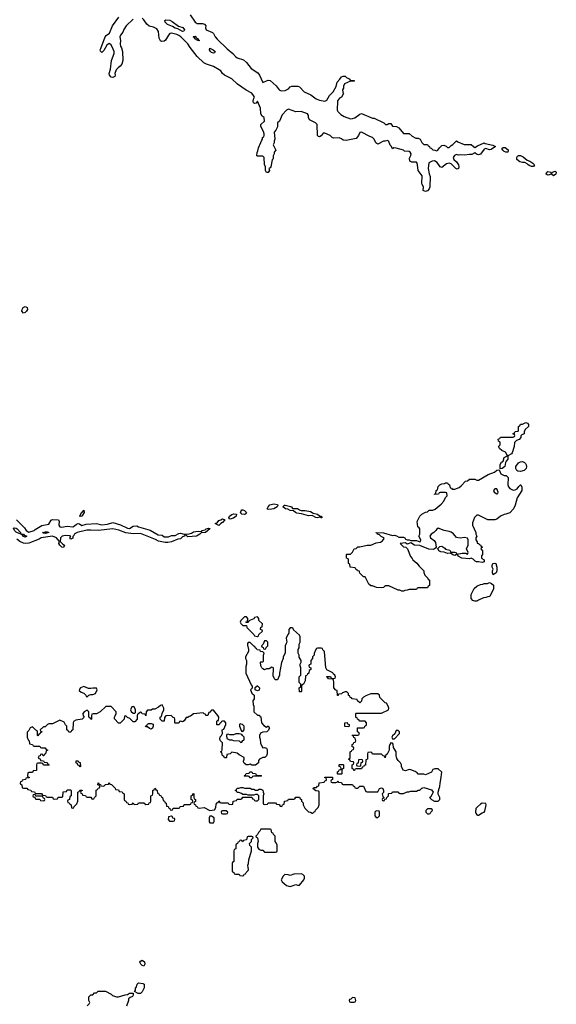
# Model space of a CAD drawing. Header units: inches. Extents: x 2710751 to 2829008, y 857003 to 965602.
# Tile 177 of 256: x 2774990 to 2780861, y 895270 to 906038. Entities that reach past the tile are written whole.
import ezdxf

# ---------------------------------------------------------------- set-up
doc = ezdxf.new("R2010")
doc.units = ezdxf.units.IN
doc.header["$MEASUREMENT"] = 0
for name, color, linetype in [('C7879', 7, 'Continuous'), ('C7889', 7, 'Continuous'), ('C7970', 7, 'Continuous'), ('C7980', 7, 'Continuous')]:
    doc.layers.add(name, color=color, linetype=linetype)

msp = doc.modelspace()

# ---------------------------------------------------------------- linework, layer by layer
at = {"layer": 'C7879', "color": 2}
for points, elevation in [([(2779412, 900000), (2779413, 899993), (2779424, 899964), (2779454, 899930), (2779458, 899918), (2779474, 899910), (2779474, 899850), (2779458, 899842), (2779450, 899826), (2779350, 899826), (2779338, 899822), (2779330, 899806), (2779250, 899806), (2779230, 899798), (2779204, 899796), (2779190, 899788), (2779170, 899788), (2779150, 899798), (2779130, 899798), (2779030, 899846), (2778990, 899846), (2778972, 899828), (2778950, 899826), (2778893, 899827), (2778850, 899846), (2778830, 899846), (2778810, 899866), (2778770, 899946), (2778750, 899946), (2778710, 899986), (2778707, 900000)], 10), ([(2780000, 899683), (2779990, 899678), (2779970, 899678), (2779947, 899687), (2779928, 899708), (2779928, 899750), (2779963, 899817), (2779990, 899842), (2780000, 899847)], 10), ([(2780000, 897428), (2779982, 897410), (2779976, 897370), (2779980, 897360), (2779990, 897342), (2780000, 897340)], 14), ([(2775730, 895254), (2775750, 895274), (2775758, 895290), (2775746, 895310), (2775746, 895350), (2775770, 895374), (2775790, 895374), (2775810, 895394), (2775830, 895394), (2775850, 895414), (2775930, 895412), (2775990, 895382), (2776006, 895366), (2776050, 895352), (2776070, 895352), (2776145, 895375), (2776170, 895378), (2776191, 895391), (2776233, 895393), (2776231, 895369), (2776224, 895356), (2776197, 895343), (2776182, 895330), (2776182, 895310), (2776158, 895250)], 10)]:
    msp.add_lwpolyline(points, dxfattribs=dict(at, elevation=elevation))
for points, elevation in [([(2777590, 899506), (2777558, 899502), (2777553, 899487), (2777498, 899462), (2777490, 899446), (2777470, 899446), (2777466, 899450), (2777482, 899458), (2777486, 899490), (2777470, 899506), (2777450, 899506), (2777410, 899466), (2777402, 899450), (2777410, 899434), (2777430, 899414), (2777473, 899413), (2777474, 899390), (2777553, 899313), (2777558, 899298), (2777590, 899294), (2777602, 899298), (2777607, 899313), (2777646, 899350), (2777642, 899362), (2777626, 899370), (2777627, 899393), (2777642, 899398), (2777646, 899430), (2777606, 899466), (2777606, 899490)], 14), ([(2777970, 899386), (2777950, 899386), (2777934, 899370), (2777934, 899330), (2777924, 899316), (2777905, 899275), (2777914, 899230), (2777904, 899216), (2777894, 899190), (2777894, 899110), (2777874, 899070), (2777874, 899050), (2777853, 899007), (2777831, 898890), (2777831, 898870), (2777810, 898818), (2777790, 898818), (2777778, 898830), (2777763, 898863), (2777762, 898890), (2777768, 898910), (2777766, 898950), (2777750, 898958), (2777720, 898940), (2777690, 898938), (2777670, 898928), (2777650, 898938), (2777638, 898950), (2777628, 898970), (2777626, 899010), (2777630, 899014), (2777650, 899014), (2777656, 899024), (2777658, 899090), (2777666, 899110), (2777650, 899126), (2777626, 899130), (2777622, 899142), (2777587, 899147), (2777582, 899162), (2777570, 899166), (2777562, 899182), (2777550, 899186), (2777510, 899226), (2777490, 899226), (2777484, 899216), (2777484, 899196), (2777494, 899150), (2777492, 899128), (2777462, 899070), (2777462, 899050), (2777472, 899030), (2777472, 898990), (2777465, 898965), (2777465, 898890), (2777524, 898764), (2777534, 898750), (2777533, 898727), (2777514, 898710), (2777530, 898674), (2777554, 898650), (2777554, 898610), (2777542, 898590), (2777545, 898550), (2777551, 898530), (2777552, 898470), (2777590, 898432), (2777612, 898432), (2777618, 898418), (2777630, 898414), (2777634, 898350), (2777660, 898320), (2777690, 898302), (2777710, 898314), (2777722, 898290), (2777710, 898266), (2777694, 898250), (2777650, 898248), (2777625, 898235), (2777612, 898210), (2777612, 898190), (2777622, 898170), (2777625, 898125), (2777644, 898084), (2777650, 898074), (2777670, 898078), (2777690, 898072), (2777697, 898057), (2777698, 898010), (2777692, 897988), (2777672, 897968), (2777650, 897968), (2777614, 897950), (2777604, 897936), (2777602, 897910), (2777570, 897886), (2777530, 897886), (2777510, 897898), (2777490, 897888), (2777468, 897888), (2777447, 897907), (2777440, 897920), (2777438, 897930), (2777446, 897950), (2777446, 897970), (2777390, 897998), (2777370, 898018), (2777310, 898026), (2777292, 898008), (2777258, 898002), (2777254, 897970), (2777250, 897966), (2777230, 897966), (2777222, 897982), (2777210, 897986), (2777202, 898022), (2777186, 898030), (2777202, 898038), (2777207, 898053), (2777208, 898128), (2777188, 898150), (2777178, 898170), (2777184, 898196), (2777198, 898210), (2777208, 898230), (2777206, 898270), (2777222, 898278), (2777236, 898304), (2777246, 898330), (2777246, 898350), (2777230, 898366), (2777210, 898366), (2777198, 898362), (2777192, 898348), (2777178, 898342), (2777173, 898327), (2777148, 898328), (2777147, 898367), (2777154, 898374), (2777166, 898374), (2777168, 898410), (2777158, 898430), (2777110, 898486), (2777090, 898486), (2777070, 898466), (2777058, 898462), (2777050, 898428), (2777027, 898427), (2777022, 898442), (2777010, 898446), (2776998, 898458), (2776893, 898447), (2776860, 898420), (2776844, 898416), (2776830, 898406), (2776810, 898406), (2776791, 898369), (2776770, 898358), (2776750, 898366), (2776738, 898362), (2776730, 898346), (2776690, 898346), (2776686, 898350), (2776686, 898390), (2776682, 898402), (2776670, 898406), (2776647, 898427), (2776590, 898426), (2776573, 898407), (2776570, 898366), (2776550, 898366), (2776526, 898390), (2776528, 898410), (2776542, 898418), (2776548, 898450), (2776568, 898490), (2776568, 898510), (2776550, 898546), (2776530, 898538), (2776510, 898518), (2776470, 898498), (2776444, 898496), (2776430, 898486), (2776390, 898486), (2776374, 898470), (2776370, 898426), (2776362, 898442), (2776330, 898446), (2776322, 898462), (2776310, 898466), (2776290, 898446), (2776278, 898442), (2776274, 898430), (2776274, 898390), (2776250, 898358), (2776230, 898358), (2776195, 898395), (2776168, 898408), (2776150, 898426), (2776138, 898422), (2776132, 898388), (2776090, 898346), (2776070, 898346), (2776027, 898393), (2776026, 898410), (2776036, 898424), (2776046, 898450), (2776046, 898470), (2775990, 898526), (2775933, 898527), (2775870, 898468), (2775830, 898448), (2775793, 898447), (2775778, 898442), (2775774, 898430), (2775774, 898390), (2775770, 898386), (2775762, 898402), (2775746, 898410), (2775746, 898470), (2775730, 898486), (2775694, 898470), (2775682, 898450), (2775684, 898424), (2775694, 898410), (2775673, 898387), (2775604, 898376), (2775578, 898362), (2775574, 898350), (2775572, 898270), (2775558, 898262), (2775550, 898246), (2775527, 898247), (2775522, 898262), (2775506, 898270), (2775506, 898310), (2775490, 898326), (2775475, 898355), (2775430, 898378), (2775350, 898338), (2775310, 898338), (2775294, 898330), (2775270, 898306), (2775250, 898306), (2775214, 898270), (2775218, 898258), (2775233, 898253), (2775233, 898247), (2775218, 898242), (2775214, 898230), (2775198, 898222), (2775190, 898206), (2775186, 898210), (2775186, 898250), (2775182, 898262), (2775167, 898267), (2775130, 898306), (2775105, 898295), (2775090, 898266), (2775073, 898247), (2775073, 898193), (2775084, 898164), (2775094, 898150), (2775098, 898118), (2775132, 898112), (2775138, 898098), (2775150, 898094), (2775210, 898094), (2775218, 898078), (2775230, 898074), (2775270, 898074), (2775278, 898058), (2775293, 898053), (2775293, 898047), (2775278, 898042), (2775274, 898010), (2775258, 898002), (2775253, 897987), (2775247, 897987), (2775242, 898002), (2775230, 898006), (2775218, 898002), (2775213, 897987), (2775198, 897982), (2775194, 897970), (2775198, 897958), (2775213, 897953), (2775218, 897938), (2775250, 897934), (2775258, 897918), (2775290, 897914), (2775298, 897898), (2775314, 897890), (2775310, 897886), (2775250, 897886), (2775242, 897902), (2775230, 897906), (2775190, 897906), (2775178, 897902), (2775174, 897890), (2775173, 897827), (2775138, 897822), (2775130, 897806), (2775090, 897806), (2775078, 897802), (2775074, 897770), (2775078, 897758), (2775093, 897753), (2775093, 897747), (2775058, 897742), (2775053, 897727), (2775018, 897722), (2775013, 897707), (2774998, 897702), (2774994, 897690), (2774998, 897678), (2775014, 897670), (2775018, 897638), (2775030, 897634), (2775070, 897634), (2775078, 897618), (2775113, 897613), (2775118, 897598), (2775153, 897593), (2775158, 897578), (2775170, 897574), (2775230, 897574), (2775238, 897558), (2775273, 897553), (2775278, 897538), (2775290, 897534), (2775350, 897534), (2775358, 897518), (2775370, 897514), (2775402, 897518), (2775410, 897534), (2775450, 897534), (2775462, 897538), (2775467, 897593), (2775502, 897598), (2775510, 897614), (2775550, 897614), (2775554, 897610), (2775554, 897550), (2775538, 897542), (2775534, 897510), (2775518, 897502), (2775514, 897490), (2775518, 897478), (2775533, 897473), (2775538, 897458), (2775553, 897453), (2775558, 897418), (2775570, 897414), (2775582, 897418), (2775587, 897433), (2775616, 897464), (2775626, 897490), (2775626, 897590), (2775642, 897598), (2775647, 897613), (2775673, 897613), (2775673, 897607), (2775658, 897602), (2775654, 897590), (2775658, 897578), (2775673, 897573), (2775678, 897558), (2775710, 897554), (2775718, 897538), (2775730, 897534), (2775770, 897534), (2775778, 897518), (2775790, 897514), (2775802, 897518), (2775807, 897533), (2775826, 897550), (2775827, 897613), (2775842, 897618), (2775847, 897633), (2775862, 897638), (2775866, 897650), (2775862, 897662), (2775846, 897670), (2775847, 897693), (2775853, 897693), (2775858, 897678), (2775873, 897673), (2775878, 897658), (2775910, 897654), (2775930, 897674), (2775962, 897678), (2775970, 897694), (2775978, 897678), (2775993, 897673), (2776033, 897633), (2776038, 897618), (2776070, 897614), (2776078, 897598), (2776110, 897594), (2776118, 897578), (2776134, 897570), (2776134, 897510), (2776138, 897498), (2776153, 897493), (2776158, 897478), (2776173, 897473), (2776178, 897458), (2776190, 897454), (2776222, 897458), (2776230, 897474), (2776238, 897458), (2776250, 897454), (2776282, 897458), (2776290, 897474), (2776350, 897474), (2776370, 897454), (2776402, 897458), (2776407, 897473), (2776422, 897478), (2776426, 897490), (2776426, 897550), (2776442, 897558), (2776446, 897570), (2776446, 897610), (2776462, 897618), (2776470, 897634), (2776478, 897618), (2776494, 897610), (2776498, 897578), (2776513, 897573), (2776518, 897558), (2776533, 897553), (2776538, 897538), (2776553, 897533), (2776558, 897498), (2776573, 897493), (2776578, 897478), (2776594, 897470), (2776598, 897438), (2776613, 897433), (2776618, 897418), (2776633, 897413), (2776638, 897398), (2776650, 897394), (2776662, 897398), (2776670, 897414), (2776730, 897414), (2776742, 897418), (2776747, 897433), (2776782, 897438), (2776790, 897454), (2776850, 897454), (2776862, 897458), (2776867, 897473), (2776882, 897478), (2776886, 897490), (2776882, 897502), (2776866, 897510), (2776866, 897550), (2776882, 897558), (2776890, 897574), (2776894, 897570), (2776894, 897530), (2776898, 897518), (2776914, 897510), (2776913, 897487), (2776898, 897482), (2776894, 897470), (2776898, 897458), (2776913, 897453), (2776918, 897438), (2776932, 897432), (2776938, 897418), (2776954, 897414), (2777010, 897421), (2777070, 897391), (2777122, 897398), (2777136, 897424), (2777140, 897460), (2777150, 897474), (2777162, 897478), (2777170, 897494), (2777178, 897478), (2777190, 897474), (2777270, 897474), (2777278, 897458), (2777310, 897454), (2777322, 897458), (2777327, 897493), (2777362, 897498), (2777370, 897514), (2777410, 897514), (2777422, 897518), (2777430, 897534), (2777530, 897534), (2777538, 897518), (2777553, 897513), (2777558, 897498), (2777570, 897494), (2777590, 897494), (2777606, 897510), (2777606, 897550), (2777590, 897566), (2777570, 897566), (2777550, 897558), (2777490, 897558), (2777470, 897566), (2777430, 897566), (2777416, 897576), (2777387, 897587), (2777368, 897588), (2777362, 897602), (2777346, 897610), (2777362, 897618), (2777368, 897632), (2777387, 897633), (2777410, 897642), (2777430, 897642), (2777450, 897634), (2777510, 897634), (2777530, 897622), (2777550, 897622), (2777570, 897612), (2777590, 897612), (2777610, 897622), (2777630, 897622), (2777650, 897612), (2777652, 897590), (2777662, 897570), (2777654, 897550), (2777654, 897470), (2777658, 897458), (2777670, 897454), (2777702, 897458), (2777710, 897474), (2777790, 897474), (2777798, 897458), (2777830, 897454), (2777838, 897438), (2777850, 897434), (2777862, 897438), (2777867, 897453), (2777882, 897458), (2777887, 897493), (2777922, 897498), (2777930, 897514), (2777990, 897514), (2778002, 897518), (2778010, 897534), (2778050, 897534), (2778058, 897518), (2778074, 897510), (2778074, 897490), (2778092, 897472), (2778093, 897453), (2778110, 897414), (2778150, 897374), (2778172, 897372), (2778190, 897362), (2778198, 897362), (2778210, 897374), (2778222, 897378), (2778227, 897393), (2778256, 897424), (2778266, 897450), (2778268, 897510), (2778266, 897590), (2778262, 897602), (2778230, 897606), (2778198, 897630), (2778210, 897642), (2778238, 897642), (2778250, 897654), (2778262, 897658), (2778267, 897693), (2778322, 897698), (2778327, 897713), (2778342, 897718), (2778346, 897730), (2778342, 897742), (2778327, 897747), (2778330, 897754), (2778413, 897753), (2778414, 897730), (2778398, 897722), (2778394, 897710), (2778398, 897698), (2778410, 897694), (2778450, 897694), (2778462, 897698), (2778470, 897714), (2778478, 897698), (2778510, 897694), (2778518, 897678), (2778530, 897674), (2778630, 897674), (2778638, 897658), (2778653, 897653), (2778658, 897638), (2778670, 897634), (2778690, 897634), (2778710, 897654), (2778750, 897654), (2778778, 897598), (2778790, 897594), (2778910, 897594), (2778926, 897630), (2778950, 897638), (2778962, 897630), (2778972, 897610), (2778972, 897588), (2778954, 897570), (2778962, 897542), (2778974, 897530), (2778974, 897526), (2778958, 897522), (2778954, 897510), (2778958, 897498), (2778970, 897494), (2778982, 897498), (2778986, 897514), (2779002, 897518), (2779007, 897533), (2779026, 897550), (2779026, 897570), (2779030, 897574), (2779062, 897578), (2779070, 897592), (2779127, 897593), (2779134, 897590), (2779138, 897578), (2779150, 897574), (2779190, 897574), (2779230, 897592), (2779247, 897593), (2779270, 897602), (2779330, 897602), (2779349, 897611), (2779369, 897611), (2779390, 897634), (2779410, 897642), (2779496, 897616), (2779512, 897590), (2779500, 897560), (2779484, 897536), (2779474, 897530), (2779494, 897510), (2779530, 897492), (2779570, 897492), (2779588, 897510), (2779588, 897530), (2779569, 897569), (2779568, 897590), (2779578, 897630), (2779588, 897652), (2779589, 897690), (2779599, 897730), (2779608, 897810), (2779567, 897847), (2779533, 897847), (2779510, 897838), (2779494, 897810), (2779430, 897778), (2779410, 897788), (2779350, 897786), (2779340, 897800), (2779316, 897816), (2779270, 897835), (2779250, 897838), (2779210, 897822), (2779186, 897830), (2779169, 897869), (2779168, 897890), (2779158, 897910), (2779130, 897938), (2779118, 897958), (2779108, 897992), (2779108, 898030), (2779080, 898080), (2779076, 898116), (2779067, 898127), (2779050, 898128), (2779038, 898110), (2779032, 898090), (2779034, 898050), (2779010, 898006), (2778994, 897990), (2778990, 897966), (2778982, 897982), (2778967, 897987), (2778950, 898006), (2778850, 898006), (2778842, 898022), (2778830, 898026), (2778798, 898022), (2778794, 898010), (2778794, 897950), (2778778, 897942), (2778773, 897887), (2778758, 897882), (2778753, 897867), (2778738, 897862), (2778730, 897846), (2778670, 897846), (2778658, 897842), (2778653, 897827), (2778647, 897827), (2778642, 897842), (2778626, 897850), (2778626, 897890), (2778642, 897898), (2778646, 897910), (2778642, 897922), (2778610, 897926), (2778602, 897942), (2778586, 897950), (2778602, 897958), (2778606, 897970), (2778606, 898030), (2778622, 898038), (2778627, 898053), (2778642, 898058), (2778646, 898070), (2778642, 898082), (2778627, 898087), (2778626, 898110), (2778642, 898118), (2778647, 898133), (2778662, 898138), (2778666, 898150), (2778662, 898182), (2778647, 898187), (2778642, 898202), (2778626, 898210), (2778630, 898214), (2778690, 898214), (2778702, 898218), (2778706, 898230), (2778702, 898242), (2778686, 898250), (2778687, 898293), (2778750, 898294), (2778762, 898298), (2778767, 898313), (2778782, 898318), (2778786, 898330), (2778786, 898350), (2778770, 898366), (2778710, 898366), (2778702, 898382), (2778687, 898387), (2778682, 898402), (2778667, 898407), (2778666, 898450), (2778670, 898454), (2778950, 898454), (2779026, 898490), (2779028, 898510), (2779022, 898530), (2779002, 898562), (2778990, 898566), (2778930, 898626), (2778926, 898650), (2778907, 898667), (2778833, 898667), (2778777, 898643), (2778751, 898629), (2778734, 898610), (2778730, 898586), (2778710, 898568), (2778686, 898590), (2778682, 898602), (2778626, 898610), (2778622, 898622), (2778607, 898627), (2778602, 898642), (2778587, 898647), (2778586, 898670), (2778570, 898686), (2778550, 898686), (2778522, 898678), (2778510, 898666), (2778478, 898662), (2778473, 898647), (2778467, 898647), (2778462, 898702), (2778447, 898707), (2778426, 898730), (2778427, 898787), (2778422, 898822), (2778407, 898827), (2778369, 898829), (2778362, 898842), (2778346, 898850), (2778350, 898854), (2778390, 898854), (2778398, 898838), (2778410, 898834), (2778442, 898838), (2778446, 898850), (2778438, 898870), (2778422, 898882), (2778415, 898895), (2778349, 898929), (2778338, 898950), (2778326, 899130), (2778307, 899147), (2778302, 899162), (2778290, 899166), (2778250, 899166), (2778238, 899162), (2778224, 899136), (2778213, 899107), (2778212, 899088), (2778194, 899070), (2778194, 899050), (2778174, 899030), (2778174, 898990), (2778158, 898982), (2778154, 898970), (2778158, 898958), (2778174, 898950), (2778174, 898930), (2778158, 898922), (2778154, 898890), (2778138, 898882), (2778133, 898867), (2778118, 898862), (2778112, 898808), (2778094, 898770), (2778078, 898762), (2778074, 898750), (2778074, 898690), (2778070, 898686), (2778050, 898686), (2778048, 898732), (2778062, 898738), (2778066, 898750), (2778066, 898770), (2778048, 898788), (2778046, 898810), (2778048, 898852), (2778066, 898870), (2778066, 898950), (2778058, 898970), (2778058, 898990), (2778068, 899010), (2778068, 899030), (2778048, 899068), (2778047, 899087), (2778038, 899110), (2778038, 899150), (2778046, 899170), (2778046, 899210), (2778058, 899230), (2778058, 899290), (2778050, 899306), (2777987, 899367), (2777982, 899382)], 14), ([(2777690, 899246), (2777670, 899246), (2777653, 899207), (2777634, 899190), (2777638, 899178), (2777653, 899173), (2777658, 899158), (2777670, 899154), (2777682, 899158), (2777687, 899173), (2777706, 899190), (2777706, 899230)], 14), ([(2775690, 898746), (2775654, 898730), (2775644, 898716), (2775642, 898702), (2775664, 898684), (2775690, 898674), (2775714, 898650), (2775718, 898638), (2775730, 898634), (2775748, 898652), (2775770, 898658), (2775790, 898658), (2775818, 898670), (2775838, 898710), (2775830, 898726), (2775790, 898729), (2775770, 898722), (2775742, 898722)], 14), ([(2777590, 898698), (2777566, 898710), (2777567, 898733), (2777588, 898752), (2777592, 898752), (2777612, 898732), (2777610, 898706)], 14), ([(2776230, 898526), (2776218, 898522), (2776202, 898490), (2776210, 898474), (2776230, 898454), (2776250, 898454), (2776258, 898462), (2776258, 898490), (2776242, 898522)], 14), ([(2776430, 898278), (2776410, 898286), (2776390, 898306), (2776370, 898306), (2776367, 898313), (2776382, 898318), (2776387, 898333), (2776400, 898340), (2776430, 898342), (2776450, 898334), (2776452, 898310), (2776442, 898290)], 14), ([(2777402, 898338), (2777394, 898330), (2777394, 898310), (2777418, 898258), (2777430, 898254), (2777446, 898270), (2777446, 898310), (2777426, 898330)], 14), ([(2778590, 898306), (2778547, 898307), (2778546, 898350), (2778573, 898353), (2778578, 898338), (2778594, 898330), (2778594, 898310)], 14), ([(2779130, 898266), (2779110, 898266), (2779093, 898227), (2779070, 898206), (2779062, 898190), (2779070, 898174), (2779090, 898174), (2779146, 898230), (2779146, 898250)], 14), ([(2777390, 898228), (2777353, 898227), (2777330, 898218), (2777290, 898218), (2777270, 898226), (2777258, 898222), (2777254, 898210), (2777258, 898178), (2777284, 898164), (2777310, 898162), (2777330, 898154), (2777392, 898152), (2777410, 898134), (2777422, 898138), (2777430, 898154), (2777442, 898158), (2777446, 898170), (2777446, 898190), (2777426, 898210), (2777422, 898222)], 14), ([(2778730, 897946), (2778698, 897942), (2778693, 897907), (2778678, 897902), (2778674, 897890), (2778678, 897878), (2778710, 897874), (2778722, 897878), (2778727, 897913), (2778742, 897918), (2778746, 897930), (2778742, 897942)], 14), ([(2775650, 897866), (2775642, 897882), (2775627, 897887), (2775622, 897902), (2775607, 897907), (2775607, 897933), (2775630, 897934), (2775638, 897918), (2775653, 897913), (2775654, 897870)], 14), ([(2778470, 897786), (2778466, 897790), (2778467, 897813), (2778482, 897818), (2778487, 897833), (2778502, 897838), (2778506, 897850), (2778502, 897862), (2778486, 897870), (2778486, 897890), (2778490, 897894), (2778530, 897894), (2778534, 897890), (2778534, 897850), (2778518, 897842), (2778514, 897830), (2778514, 897790), (2778510, 897786)], 14), ([(2777590, 897774), (2777630, 897774), (2777634, 897770), (2777630, 897766), (2777550, 897766), (2777538, 897762), (2777530, 897746), (2777510, 897746), (2777502, 897762), (2777490, 897766), (2777450, 897766), (2777446, 897770), (2777462, 897778), (2777467, 897793), (2777502, 897798), (2777508, 897812), (2777530, 897814), (2777538, 897798), (2777570, 897794), (2777578, 897778)], 14), ([(2775150, 897566), (2775138, 897562), (2775134, 897550), (2775138, 897538), (2775154, 897534), (2775158, 897518), (2775170, 897514), (2775210, 897514), (2775218, 897498), (2775250, 897494), (2775262, 897498), (2775266, 897510), (2775262, 897522), (2775247, 897527), (2775242, 897542), (2775230, 897546), (2775166, 897546), (2775162, 897562)], 14), ([(2779490, 897406), (2779450, 897406), (2779434, 897390), (2779434, 897370), (2779450, 897354), (2779470, 897354), (2779482, 897358), (2779487, 897373), (2779506, 897390), (2779502, 897402)], 14), ([(2776650, 897326), (2776618, 897322), (2776614, 897290), (2776630, 897274), (2776670, 897274), (2776682, 897278), (2776686, 897290), (2776682, 897302), (2776667, 897307), (2776662, 897322)], 14), ([(2777090, 897328), (2777070, 897326), (2777062, 897310), (2777064, 897264), (2777070, 897254), (2777110, 897254), (2777118, 897270), (2777118, 897310)], 14), ([(2777250, 897386), (2777210, 897386), (2777198, 897382), (2777194, 897370), (2777198, 897358), (2777210, 897354), (2777250, 897354), (2777262, 897358), (2777266, 897370)], 14), ([(2778890, 897386), (2778874, 897370), (2778874, 897330), (2778890, 897314), (2778910, 897314), (2778926, 897330), (2778926, 897370), (2778922, 897382)], 14), ([(2777730, 897186), (2777630, 897186), (2777617, 897163), (2777602, 897150), (2777590, 897126), (2777574, 897110), (2777578, 897098), (2777592, 897090), (2777598, 897050), (2777592, 897030), (2777592, 896990), (2777605, 896965), (2777630, 896954), (2777650, 896954), (2777670, 896934), (2777790, 896934), (2777802, 896938), (2777806, 896950), (2777806, 897010), (2777796, 897036), (2777786, 897050), (2777786, 897110), (2777767, 897127), (2777762, 897142), (2777747, 897147), (2777742, 897182)], 14), ([(2777530, 897106), (2777490, 897106), (2777478, 897102), (2777473, 897067), (2777438, 897062), (2777430, 897046), (2777422, 897062), (2777410, 897066), (2777398, 897062), (2777393, 897047), (2777378, 897042), (2777373, 897027), (2777358, 897022), (2777354, 897010), (2777354, 896970), (2777338, 896962), (2777334, 896950), (2777334, 896830), (2777318, 896822), (2777314, 896810), (2777314, 896730), (2777318, 896718), (2777333, 896713), (2777338, 896698), (2777350, 896694), (2777390, 896694), (2777398, 896678), (2777430, 896674), (2777442, 896678), (2777447, 896693), (2777462, 896698), (2777467, 896713), (2777490, 896734), (2777495, 896745), (2777486, 896790), (2777495, 896810), (2777498, 896850), (2777526, 896950), (2777526, 896990), (2777507, 897007), (2777506, 897030), (2777526, 897050), (2777527, 897073), (2777546, 897090), (2777542, 897102)], 14), ([(2778070, 896698), (2777990, 896694), (2777950, 896678), (2777927, 896687), (2777890, 896688), (2777872, 896670), (2777852, 896630), (2777862, 896610), (2777882, 896590), (2777910, 896571), (2777950, 896558), (2777970, 896565), (2778010, 896582), (2778030, 896574), (2778050, 896574), (2778098, 896630), (2778106, 896650), (2778106, 896670), (2778086, 896690)], 14), ([(2776350, 895688), (2776330, 895695), (2776315, 895710), (2776305, 895730), (2776310, 895742), (2776331, 895751), (2776356, 895736), (2776358, 895710)], 10), ([(2776310, 895388), (2776288, 895388), (2776246, 895410), (2776256, 895424), (2776258, 895450), (2776265, 895455), (2776275, 895490), (2776290, 895505), (2776337, 895497), (2776351, 895490), (2776352, 895450), (2776330, 895406)], 10), ([(2778630, 895346), (2778613, 895327), (2778598, 895322), (2778594, 895310), (2778598, 895298), (2778610, 895294), (2778650, 895294), (2778662, 895298), (2778666, 895310), (2778662, 895342)], 14)]:
    msp.add_lwpolyline(points, close=True, dxfattribs=dict(at, elevation=elevation))
at = {"layer": 'C7889', "color": 2}
for points, elevation in [([(2780206, 900000), (2780202, 899990), (2780170, 899966), (2780162, 899990), (2780162, 900000)], 10), ([(2780000, 899847), (2780030, 899862), (2780056, 899864), (2780070, 899872), (2780107, 899873), (2780130, 899882), (2780153, 899873), (2780172, 899852), (2780172, 899812), (2780134, 899730), (2780113, 899727), (2780090, 899718), (2780064, 899716), (2780010, 899688), (2780000, 899683)], 10), ([(2780000, 897340), (2780010, 897338), (2780050, 897365), (2780070, 897372), (2780078, 897382), (2780095, 897450), (2780090, 897466), (2780050, 897468), (2780030, 897458), (2780000, 897428)], 14)]:
    msp.add_lwpolyline(points, dxfattribs=dict(at, elevation=elevation))
at = {"layer": 'C7970', "color": 2, "elevation": 10}
for points in [[(2776230, 906042), (2776155, 905970), (2776129, 905931), (2776117, 905903), (2776093, 905870), (2776087, 905850), (2776093, 905810), (2776091, 905769), (2776093, 905750), (2776104, 905730), (2776115, 905690), (2776119, 905590), (2776106, 905550), (2776091, 905529), (2776067, 905513), (2776046, 905490), (2776031, 905450), (2776035, 905430), (2776030, 905418), (2776010, 905406), (2775990, 905408), (2775974, 905430), (2775969, 905450), (2775984, 905496), (2775995, 905590), (2776024, 905670), (2776023, 905690), (2776014, 905714), (2775990, 905764), (2775970, 905776), (2775942, 905758), (2775910, 905702), (2775890, 905678), (2775875, 905695), (2775869, 905710), (2775877, 905723), (2775924, 905850), (2775936, 905864), (2775971, 905889), (2776005, 905970), (2776074, 906066)], [(2780000, 904562), (2779986, 904566), (2779970, 904582), (2779938, 904562), (2779910, 904565), (2779857, 904557), (2779810, 904559), (2779790, 904555), (2779770, 904562), (2779746, 904554), (2779731, 904530), (2779738, 904510), (2779770, 904482), (2779790, 904452), (2779795, 904430), (2779792, 904410), (2779776, 904404), (2779762, 904410), (2779710, 904462), (2779690, 904469), (2779659, 904461), (2779610, 904422), (2779590, 904428), (2779557, 904477), (2779530, 904493), (2779502, 904490), (2779468, 904472), (2779459, 904410), (2779471, 904351), (2779482, 904322), (2779479, 904210), (2779470, 904188), (2779450, 904168), (2779430, 904158), (2779406, 904170), (2779408, 904210), (2779394, 904234), (2779389, 904251), (2779395, 904330), (2779350, 904390), (2779344, 904450), (2779337, 904470), (2779330, 904479), (2779279, 904479), (2779259, 904490), (2779255, 904525), (2779270, 904554), (2779272, 904570), (2779262, 904590), (2779250, 904596), (2779201, 904601), (2779188, 904610), (2779110, 904633), (2779085, 904635), (2779067, 904627), (2779058, 904650), (2779044, 904664), (2779030, 904706), (2779018, 904718), (2778990, 904708), (2778970, 904708), (2778910, 904678), (2778886, 904690), (2778869, 904730), (2778849, 904750), (2778820, 904760), (2778730, 904808), (2778710, 904806), (2778698, 904770), (2778670, 904738), (2778562, 904718), (2778530, 904721), (2778510, 904735), (2778485, 904745), (2778424, 904744), (2778408, 904748), (2778386, 904770), (2778330, 904798), (2778310, 904798), (2778290, 904766), (2778270, 904758), (2778260, 904760), (2778248, 904770), (2778246, 904890), (2778226, 904910), (2778162, 904942), (2778148, 904970), (2778148, 904990), (2778138, 905010), (2778070, 905035), (2778010, 905029), (2777930, 905058), (2777910, 905048), (2777862, 904998), (2777832, 904930), (2777812, 904910), (2777810, 904866), (2777792, 904828), (2777773, 904807), (2777782, 904730), (2777774, 904710), (2777774, 904690), (2777762, 904670), (2777792, 904610), (2777774, 904590), (2777774, 904570), (2777765, 904550), (2777762, 904518), (2777753, 904507), (2777738, 904430), (2777730, 904418), (2777714, 904410), (2777722, 904390), (2777710, 904366), (2777690, 904368), (2777678, 904390), (2777678, 904430), (2777667, 904453), (2777666, 904530), (2777650, 904546), (2777590, 904546), (2777586, 904550), (2777587, 904587), (2777596, 904604), (2777603, 904637), (2777630, 904694), (2777638, 904722), (2777646, 904730), (2777646, 904750), (2777662, 904758), (2777666, 904770), (2777666, 904790), (2777656, 904816), (2777628, 904870), (2777628, 904892), (2777668, 904930), (2777666, 904970), (2777643, 904983), (2777628, 905010), (2777626, 905070), (2777590, 905146), (2777576, 905124), (2777563, 905123), (2777548, 905130), (2777545, 905145), (2777549, 905169), (2777559, 905190), (2777549, 905210), (2777530, 905233), (2777468, 905268), (2777374, 905334), (2777311, 905391), (2777230, 905430), (2777208, 905448), (2777190, 905477), (2777174, 905490), (2777110, 905527), (2777035, 905550), (2777005, 905565), (2776930, 905635), (2776854, 905734), (2776830, 905775), (2776752, 905850), (2776730, 905866), (2776710, 905875), (2776651, 905889), (2776634, 905886), (2776619, 905870), (2776586, 905814), (2776570, 905802), (2776540, 905800), (2776530, 905806), (2776517, 905837), (2776510, 905910), (2776490, 905938), (2776455, 905955), (2776408, 905968), (2776380, 905990), (2776350, 906035), (2776330, 906054)], [(2776856, 906090), (2776910, 906011), (2776930, 905996), (2776990, 905996), (2777012, 905990), (2777025, 905970), (2777023, 905950), (2777030, 905927), (2777098, 905898), (2777110, 905886), (2777128, 905850), (2777150, 905824), (2777259, 905719), (2777321, 905670), (2777350, 905637), (2777370, 905622), (2777440, 905600), (2777470, 905570), (2777523, 905503), (2777595, 905455), (2777613, 905430), (2777650, 905351), (2777690, 905371), (2777710, 905376), (2777730, 905372), (2777796, 905316), (2777830, 905271), (2777850, 905261), (2777896, 905264), (2777930, 905281), (2777950, 905302), (2777969, 905311), (2778034, 905310), (2778050, 905302), (2778102, 905250), (2778176, 905216), (2778233, 905173), (2778270, 905157), (2778330, 905146), (2778350, 905158), (2778381, 905210), (2778419, 905250), (2778453, 905307), (2778465, 905355), (2778494, 905386), (2778510, 905412), (2778530, 905422), (2778550, 905422), (2778565, 905405), (2778594, 905390), (2778610, 905374), (2778650, 905374), (2778654, 905370), (2778650, 905366), (2778610, 905366), (2778545, 905335), (2778534, 905310), (2778534, 905290), (2778522, 905270), (2778524, 905244), (2778532, 905230), (2778512, 905190), (2778490, 905178), (2778466, 905150), (2778465, 905050), (2778470, 905034), (2778502, 905002), (2778540, 904980), (2778610, 904955), (2778630, 904956), (2778657, 904963), (2778710, 905005), (2778730, 905011), (2778850, 904962), (2778870, 904962), (2778974, 904910), (2778993, 904893), (2779010, 904892), (2779030, 904902), (2779050, 904902), (2779070, 904874), (2779111, 904871), (2779137, 904857), (2779190, 904794), (2779250, 904794), (2779284, 904764), (2779324, 904744), (2779350, 904742), (2779370, 904732), (2779390, 904694), (2779410, 904674), (2779450, 904674), (2779458, 904658), (2779474, 904650), (2779478, 904638), (2779490, 904634), (2779510, 904614), (2779532, 904612), (2779550, 904602), (2779566, 904610), (2779583, 904637), (2779610, 904661), (2779630, 904665), (2779655, 904655), (2779670, 904642), (2779690, 904642), (2779710, 904662), (2779728, 904672), (2779770, 904714), (2779784, 904704), (2779853, 904673), (2779930, 904674), (2779954, 904650), (2779970, 904642), (2780000, 904657)], [(2778707, 900000), (2778706, 900006), (2778686, 900010), (2778682, 900022), (2778668, 900028), (2778662, 900042), (2778606, 900050), (2778602, 900082), (2778586, 900090), (2778586, 900130), (2778582, 900142), (2778566, 900150), (2778566, 900190), (2778570, 900194), (2778610, 900194), (2778630, 900214), (2778649, 900251), (2778670, 900254), (2778690, 900272), (2778710, 900272), (2778792, 900292), (2778830, 900292), (2778890, 900318), (2778936, 900324), (2778960, 900340), (2778976, 900364), (2778975, 900370), (2778945, 900385), (2778926, 900406), (2778906, 900410), (2778902, 900422), (2778890, 900426), (2778890, 900431), (2778970, 900427), (2779070, 900398), (2779090, 900399), (2779114, 900394), (2779139, 900379), (2779190, 900378), (2779203, 900370), (2779210, 900358), (2779230, 900351), (2779251, 900351), (2779270, 900342), (2779330, 900343), (2779366, 900326), (2779375, 900330), (2779378, 900350), (2779358, 900390), (2779366, 900410), (2779366, 900470), (2779362, 900482), (2779346, 900490), (2779338, 900550), (2779368, 900610), (2779389, 900631), (2779430, 900652), (2779450, 900654), (2779470, 900674), (2779510, 900674), (2779536, 900684), (2779600, 900740), (2779630, 900774), (2779647, 900813), (2779666, 900830), (2779662, 900862), (2779650, 900866), (2779590, 900866), (2779578, 900862), (2779572, 900848), (2779530, 900846), (2779528, 900850), (2779542, 900858), (2779546, 900890), (2779562, 900898), (2779570, 900934), (2779586, 900950), (2779610, 900962), (2779636, 900964), (2779650, 900972), (2779672, 900972), (2779678, 900958), (2779694, 900950), (2779698, 900918), (2779713, 900913), (2779722, 900902), (2779750, 900902), (2779798, 900922), (2779820, 900940), (2779869, 900991), (2779890, 900994), (2779910, 901012), (2779968, 901012), (2779990, 901002), (2780000, 901002)], [(2774954, 900570), (2775042, 900482), (2775061, 900450), (2775090, 900435), (2775148, 900450), (2775158, 900462), (2775233, 900507), (2775310, 900522), (2775336, 900564), (2775350, 900572), (2775414, 900570), (2775422, 900550), (2775419, 900510), (2775431, 900491), (2775448, 900488), (2775510, 900498), (2775570, 900492), (2775590, 900503), (2775610, 900522), (2775630, 900528), (2775645, 900525), (2775670, 900508), (2775719, 900521), (2775830, 900528), (2775890, 900515), (2775950, 900522), (2776010, 900540), (2776094, 900514), (2776170, 900476), (2776190, 900475), (2776230, 900499), (2776270, 900503), (2776291, 900490), (2776416, 900456), (2776506, 900406), (2776550, 900402), (2776570, 900382), (2776581, 900381), (2776617, 900383), (2776650, 900396), (2776690, 900398), (2776730, 900419), (2776750, 900421), (2776790, 900410), (2776845, 900415), (2776870, 900423), (2776890, 900437), (2776944, 900444), (2776978, 900442), (2776986, 900450), (2777020, 900460), (2777030, 900470), (2777057, 900477), (2777070, 900474), (2777071, 900470), (2777022, 900430), (2776975, 900425), (2776961, 900410), (2776925, 900390), (2776830, 900382), (2776818, 900390), (2776810, 900406), (2776798, 900402), (2776794, 900390), (2776770, 900381), (2776750, 900362), (2776722, 900358), (2776652, 900328), (2776610, 900321), (2776581, 900321), (2776510, 900336), (2776475, 900355), (2776310, 900420), (2776230, 900417), (2776150, 900425), (2776074, 900454), (2776010, 900470), (2775850, 900451), (2775770, 900457), (2775726, 900454), (2775618, 900430), (2775585, 900410), (2775582, 900398), (2775573, 900387), (2775570, 900366), (2775550, 900358), (2775538, 900370), (2775548, 900390), (2775535, 900395), (2775490, 900398), (2775456, 900390), (2775437, 900370), (2775432, 900330), (2775461, 900301), (2775482, 900290), (2775470, 900266), (2775450, 900268), (2775428, 900290), (2775418, 900310), (2775426, 900330), (2775393, 900370), (2775350, 900390), (2775226, 900370), (2775203, 900357), (2775090, 900313), (2775050, 900308), (2775030, 900313), (2774992, 900332), (2774958, 900358)], [(2780000, 900618), (2779990, 900618), (2779967, 900593), (2779945, 900535), (2779945, 900510), (2779982, 900430), (2779982, 900410), (2779991, 900390), (2779982, 900370), (2779982, 900350), (2779994, 900326), (2779994, 900314), (2780000, 900313)], [(2780000, 900109), (2779988, 900108), (2779975, 900115), (2779950, 900139), (2779930, 900149), (2779910, 900141), (2779828, 900148), (2779789, 900170), (2779782, 900182), (2779770, 900189), (2779750, 900179), (2779730, 900184), (2779702, 900202), (2779670, 900201), (2779634, 900214), (2779598, 900218), (2779575, 900230), (2779566, 900254), (2779585, 900275), (2779610, 900280), (2779640, 900260), (2779650, 900247), (2779695, 900235), (2779703, 900223), (2779715, 900215), (2779750, 900215), (2779765, 900210), (2779772, 900192), (2779830, 900203), (2779870, 900202), (2779890, 900194), (2779898, 900210), (2779878, 900250), (2779898, 900290), (2779898, 900350), (2779890, 900366), (2779855, 900375), (2779809, 900369), (2779770, 900374), (2779735, 900415), (2779712, 900432), (2779690, 900441), (2779633, 900453), (2779570, 900478), (2779552, 900468), (2779542, 900450), (2779522, 900430), (2779492, 900410), (2779478, 900390), (2779485, 900370), (2779524, 900344), (2779539, 900319), (2779546, 900270), (2779540, 900260), (2779517, 900243), (2779466, 900246), (2779366, 900286), (2779308, 900290), (2779270, 900318), (2779230, 900304), (2779210, 900315), (2779154, 900310), (2779190, 900274), (2779214, 900270), (2779234, 900250), (2779267, 900167), (2779285, 900145), (2779292, 900130), (2779334, 900094), (2779360, 900060), (2779411, 900011), (2779412, 900000)]]:
    msp.add_lwpolyline(points, dxfattribs=at)
at = {"layer": 'C7970', "color": 2}
for points, elevation in [([(2776770, 905910), (2776719, 905939), (2776690, 905945), (2776662, 905962), (2776606, 905986), (2776582, 906010), (2776579, 906030), (2776590, 906036), (2776632, 906032), (2776658, 906018), (2776728, 905968), (2776774, 905954), (2776794, 905926), (2776787, 905913)], 6), ([(2776950, 905805), (2776938, 905810), (2776938, 905818), (2776930, 905815), (2776908, 905828), (2776901, 905841), (2776889, 905850), (2776890, 905854), (2776910, 905857), (2776921, 905841), (2776941, 905830), (2776941, 905821), (2776958, 905810)], 6), ([(2777110, 905672), (2777090, 905678), (2777078, 905690), (2777065, 905710), (2777070, 905725), (2777107, 905710), (2777128, 905690), (2777123, 905677)], 6), ([(2775030, 902829), (2775014, 902850), (2775017, 902870), (2775029, 902891), (2775050, 902901), (2775071, 902891), (2775076, 902870), (2775066, 902850), (2775050, 902834)], 10), ([(2777710, 900682), (2777697, 900690), (2777707, 900710), (2777727, 900733), (2777770, 900744), (2777810, 900735), (2777815, 900730), (2777806, 900710), (2777770, 900690), (2777750, 900684)], 10), ([(2775650, 900606), (2775649, 900610), (2775665, 900650), (2775682, 900658), (2775693, 900673), (2775695, 900650), (2775670, 900609)], 10), ([(2777290, 900577), (2777277, 900590), (2777287, 900610), (2777310, 900626), (2777330, 900634), (2777361, 900630), (2777359, 900610), (2777330, 900586)], 10), ([(2777450, 900628), (2777422, 900630), (2777406, 900646), (2777412, 900668), (2777422, 900678), (2777430, 900679), (2777451, 900670), (2777471, 900650), (2777458, 900630)], 10), ([(2778290, 900589), (2778278, 900598), (2778246, 900590), (2778230, 900593), (2778190, 900615), (2778150, 900613), (2778074, 900634), (2778021, 900641), (2778007, 900647), (2777987, 900667), (2777949, 900670), (2777924, 900684), (2777898, 900690), (2777868, 900712), (2777886, 900730), (2777894, 900730), (2777954, 900714), (2777963, 900710), (2777974, 900694), (2778030, 900693), (2778050, 900679), (2778070, 900672), (2778114, 900670), (2778170, 900658), (2778190, 900650), (2778200, 900640), (2778250, 900630), (2778270, 900613), (2778292, 900610), (2778294, 900590)], 10), ([(2777170, 900507), (2777153, 900513), (2777129, 900530), (2777150, 900535), (2777170, 900560), (2777192, 900568), (2777210, 900581), (2777234, 900570), (2777210, 900538), (2777190, 900527)], 10), ([(2774990, 900416), (2774950, 900433), (2774934, 900450), (2774923, 900477), (2774930, 900482), (2774950, 900478), (2774961, 900470), (2775000, 900430), (2775000, 900420)], 6), ([(2775050, 900378), (2775024, 900390), (2775021, 900399), (2775027, 900407), (2775017, 900403), (2775002, 900410), (2775000, 900420), (2775012, 900412), (2775030, 900410), (2775040, 900400), (2775067, 900390)], 6), ([(2775270, 900418), (2775250, 900423), (2775239, 900430), (2775270, 900438), (2775290, 900437), (2775310, 900430)], 6)]:
    msp.add_lwpolyline(points, close=True, dxfattribs=dict(at, elevation=elevation))
at = {"layer": 'C7980', "color": 2, "elevation": 10}
for points in [[(2780000, 904657), (2780070, 904692), (2780084, 904684), (2780166, 904666), (2780194, 904650), (2780150, 904617), (2780130, 904616), (2780090, 904629), (2780070, 904621), (2780032, 904568), (2780010, 904560), (2780000, 904562)], [(2780000, 901002), (2780010, 901002), (2780115, 901065), (2780186, 901090), (2780210, 901111), (2780234, 901114), (2780254, 901070), (2780290, 901052), (2780312, 901052), (2780334, 901030), (2780332, 900950), (2780338, 900930), (2780352, 900910), (2780390, 900891), (2780410, 900896), (2780434, 900906), (2780450, 900934), (2780470, 900952), (2780474, 900950), (2780484, 900924), (2780482, 900890), (2780431, 900810), (2780411, 900730), (2780393, 900687), (2780354, 900646), (2780310, 900629), (2780290, 900628), (2780251, 900609), (2780210, 900575), (2780188, 900568), (2780110, 900569), (2780010, 900618), (2780000, 900618)], [(2780000, 900313), (2780014, 900310), (2780018, 900298), (2780030, 900294), (2780038, 900278), (2780054, 900270), (2780038, 900262), (2780034, 900250), (2780054, 900230), (2780054, 900190), (2780044, 900176), (2780044, 900156), (2780047, 900147), (2780071, 900131), (2780070, 900108), (2780050, 900102), (2780010, 900109), (2780000, 900109)], [(2780162, 900000), (2780162, 900010), (2780169, 900030), (2780159, 900050), (2780158, 900070), (2780168, 900090), (2780190, 900096), (2780198, 900090), (2780211, 900050), (2780211, 900011), (2780206, 900000)]]:
    msp.add_lwpolyline(points, dxfattribs=at)
for points in [[(2780310, 904589), (2780290, 904595), (2780275, 904610), (2780266, 904630), (2780278, 904642), (2780302, 904642), (2780334, 904614), (2780336, 904604), (2780330, 904589)], [(2780590, 904433), (2780570, 904441), (2780553, 904450), (2780543, 904463), (2780516, 904476), (2780490, 904476), (2780463, 904483), (2780429, 904510), (2780428, 904530), (2780435, 904545), (2780449, 904551), (2780470, 904551), (2780498, 904538), (2780541, 904501), (2780570, 904490), (2780603, 904470), (2780621, 904450), (2780610, 904434)], [(2780830, 904329), (2780810, 904348), (2780770, 904337), (2780750, 904350), (2780750, 904354), (2780758, 904370), (2780770, 904376), (2780802, 904370), (2780810, 904354), (2780818, 904370), (2780850, 904381), (2780861, 904370), (2780856, 904350)], [(2780246, 901126), (2780246, 901174), (2780261, 901199), (2780278, 901210), (2780289, 901251), (2780326, 901270), (2780306, 901310), (2780265, 901325), (2780238, 901350), (2780228, 901370), (2780246, 901390), (2780246, 901410), (2780242, 901422), (2780228, 901428), (2780226, 901450), (2780242, 901458), (2780250, 901474), (2780390, 901474), (2780402, 901478), (2780406, 901490), (2780402, 901502), (2780386, 901510), (2780402, 901518), (2780410, 901534), (2780442, 901538), (2780446, 901550), (2780446, 901590), (2780462, 901598), (2780470, 901614), (2780490, 901614), (2780529, 901631), (2780545, 901625), (2780556, 901610), (2780556, 901590), (2780522, 901558), (2780511, 901530), (2780511, 901509), (2780482, 901498), (2780472, 901488), (2780471, 901470), (2780454, 901446), (2780425, 901435), (2780405, 901415), (2780401, 901370), (2780378, 901302), (2780370, 901289), (2780332, 901270), (2780331, 901230), (2780311, 901209), (2780305, 901195), (2780296, 901150), (2780270, 901129)], [(2780470, 901098), (2780441, 901101), (2780429, 901109), (2780419, 901130), (2780419, 901150), (2780447, 901193), (2780470, 901203), (2780490, 901205), (2780514, 901194), (2780523, 901183), (2780531, 901170), (2780533, 901150), (2780531, 901130), (2780510, 901107)], [(2780210, 900906), (2780190, 900906), (2780174, 900890), (2780182, 900870), (2780210, 900854), (2780222, 900858), (2780226, 900870)]]:
    msp.add_lwpolyline(points, close=True, dxfattribs=at)

doc.saveas('drawing.dxf')
